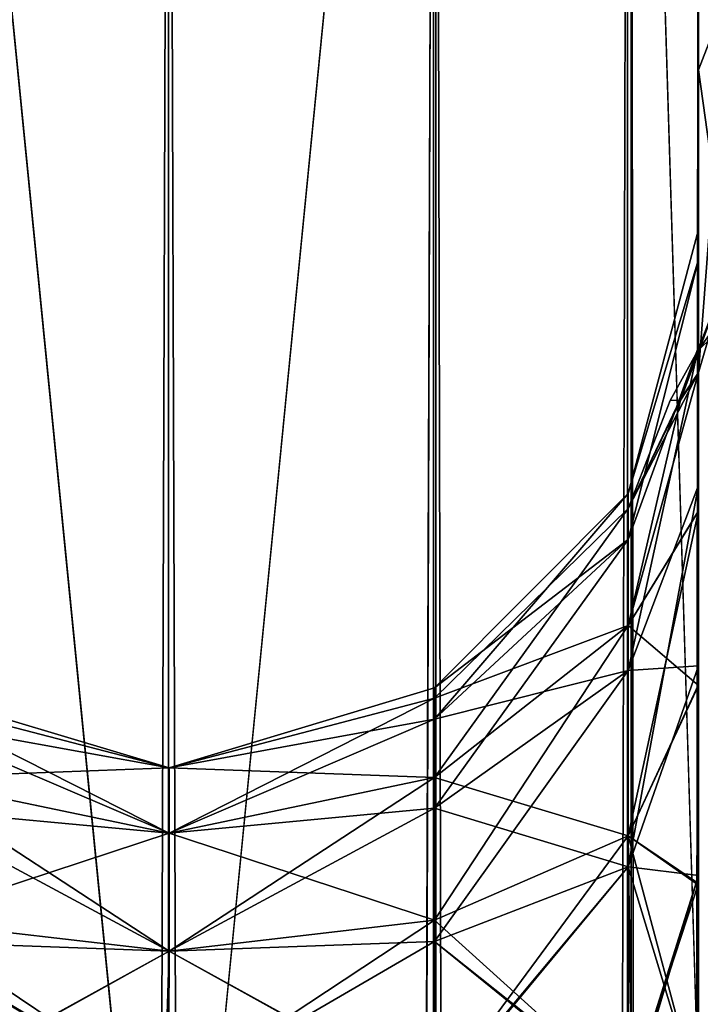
# Model space of a CAD drawing. Extents: x -23 to 470, y -2000 to 0.
# Tile 148 of 247: x 20 to 36, y -70 to -46. Entities that reach past the tile are written whole.
import ezdxf

# ---------------------------------------------------------------- set-up
doc = ezdxf.new("R2010")
doc.units = 0
doc.header["$LTSCALE"] = 65.185185
for name, color, linetype in [('613', 7, 'CONTINUOUS'), ('631', 7, 'CONTINUOUS'), ('632', 7, 'CONTINUOUS'), ('645', 7, 'CONTINUOUS'), ('646', 7, 'CONTINUOUS'), ('649', 7, 'CONTINUOUS'), ('650', 7, 'CONTINUOUS'), ('655', 7, 'CONTINUOUS'), ('656', 7, 'CONTINUOUS'), ('657', 7, 'CONTINUOUS'), ('658', 7, 'CONTINUOUS'), ('659', 7, 'CONTINUOUS'), ('672', 7, 'CONTINUOUS')]:
    doc.layers.add(name, color=color, linetype=linetype)

msp = doc.modelspace()

# ---------------------------------------------------------------- linework, layer by layer
at = {"layer": '613', "linetype": 'CONTINUOUS'}
for points in [[(35.55, -52.056, 35.673), (35.55, -54.118, 30.72), (35.55, -12.5, 95), (35.55, -52.056, 35.673)], [(35.55, -12.5, 95), (35.55, -54.118, 30.72), (35.55, -24.269, 28.753), (35.55, -12.5, 95)], [(35.55, -51.35, 41.001), (35.55, -52.056, 35.673), (35.55, -12.5, 95), (35.55, -51.35, 41.001)], [(35.55, -52.056, 46.329), (35.55, -51.35, 41.001), (35.55, -12.5, 95), (35.55, -52.056, 46.329)], [(35.55, -54.12, 51.282), (35.55, -52.056, 46.329), (35.55, -12.5, 95), (35.55, -54.12, 51.282)], [(35.55, -57.386, 55.522), (35.55, -54.12, 51.282), (35.55, -12.5, 95), (35.55, -57.386, 55.522)], [(35.55, -61.645, 58.772), (35.55, -57.386, 55.522), (35.55, -12.5, 95), (35.55, -61.645, 58.772)], [(35.55, -66.591, 60.816), (35.55, -61.645, 58.772), (35.55, -12.5, 95), (35.55, -66.591, 60.816)], [(35.55, -61.644, 64.228), (35.55, -66.591, 60.816), (35.55, -12.5, 95), (35.55, -61.644, 64.228)], [(35.55, -57.385, 67.479), (35.55, -61.644, 64.228), (35.55, -12.5, 95), (35.55, -57.385, 67.479)], [(35.55, -54.118, 71.72), (35.55, -57.385, 67.479), (35.55, -12.5, 95), (35.55, -54.118, 71.72)], [(35.55, -52.056, 76.673), (35.55, -54.118, 71.72), (35.55, -12.5, 95), (35.55, -52.056, 76.673)], [(35.55, -51.35, 82.001), (35.55, -52.056, 76.673), (35.55, -12.5, 95), (35.55, -51.35, 82.001)], [(35.55, -52.056, 87.329), (35.55, -51.35, 82.001), (35.55, -12.5, 95), (35.55, -52.056, 87.329)], [(35.55, -54.12, 92.282), (35.55, -52.056, 87.329), (35.55, -12.5, 95), (35.55, -54.12, 92.282)], [(35.55, -57.386, 96.522), (35.55, -54.12, 92.282), (35.55, -12.5, 95), (35.55, -57.386, 96.522)], [(35.55, -13.067, 97.86), (35.55, -57.386, 96.522), (35.55, -12.5, 95), (35.55, -13.067, 97.86)], [(35.55, -12.5, -95), (35.55, -12.5, -24.51), (35.55, -54.118, -92.28), (35.55, -12.5, -95)], [(35.55, -54.118, -92.28), (35.55, -12.5, -24.51), (35.55, -52.056, -87.327), (35.55, -54.118, -92.28)], [(35.55, -52.056, -87.327), (35.55, -12.5, -24.51), (35.55, -51.35, -81.999), (35.55, -52.056, -87.327)], [(35.55, -51.35, -81.999), (35.55, -12.5, -24.51), (35.55, -52.056, -76.671), (35.55, -51.35, -81.999)], [(35.55, -52.056, -76.671), (35.55, -12.5, -24.51), (35.55, -54.12, -71.718), (35.55, -52.056, -76.671)], [(35.55, -54.12, -71.718), (35.55, -12.5, -24.51), (35.55, -57.386, -67.478), (35.55, -54.12, -71.718)], [(35.55, -57.386, -67.478), (35.55, -12.5, -24.51), (35.55, -61.645, -64.228), (35.55, -57.386, -67.478)], [(35.55, -61.645, -64.228), (35.55, -12.5, -24.51), (35.55, -61.644, -58.772), (35.55, -61.645, -64.228)], [(35.55, -61.644, -58.772), (35.55, -12.5, -24.51), (35.55, -57.385, -55.521), (35.55, -61.644, -58.772)], [(35.55, -57.385, -55.521), (35.55, -12.5, -24.51), (35.55, -54.118, -51.28), (35.55, -57.385, -55.521)], [(35.55, -54.118, -51.28), (35.55, -12.5, -24.51), (35.55, -52.056, -46.327), (35.55, -54.118, -51.28)], [(35.55, -52.056, -46.327), (35.55, -12.5, -24.51), (35.55, -51.35, -40.999), (35.55, -52.056, -46.327)], [(35.55, -51.35, -40.999), (35.55, -12.5, -24.51), (35.55, -24.268, -28.753), (35.55, -51.35, -40.999)], [(35.55, -13.067, -97.86), (35.55, -12.5, -95), (35.55, -57.385, -96.521), (35.55, -13.067, -97.86)], [(35.55, -57.385, -96.521), (35.55, -12.5, -95), (35.55, -54.118, -92.28), (35.55, -57.385, -96.521)], [(35.55, -13.5, 98.734), (35.55, -57.386, 96.522), (35.55, -13.067, 97.86), (35.55, -13.5, 98.734)], [(35.55, -13.5, -98.734), (35.55, -13.067, -97.86), (35.55, -61.644, -99.772), (35.55, -13.5, -98.734)], [(35.55, -61.644, -99.772), (35.55, -13.067, -97.86), (35.55, -57.385, -96.521), (35.55, -61.644, -99.772)], [(35.55, -61.645, 99.772), (35.55, -57.386, 96.522), (35.55, -13.5, 98.734), (35.55, -61.645, 99.772)], [(35.55, -14.695, 100.301), (35.55, -61.645, 99.772), (35.55, -13.5, 98.734), (35.55, -14.695, 100.301)], [(35.55, -14.695, -100.301), (35.55, -13.5, -98.734), (35.55, -61.644, -99.772), (35.55, -14.695, -100.301)], [(35.55, -16.266, 101.5), (35.55, -61.645, 99.772), (35.55, -14.695, 100.301), (35.55, -16.266, 101.5)], [(35.55, -16.266, -101.5), (35.55, -14.695, -100.301), (35.55, -66.59, -101.816), (35.55, -16.266, -101.5)], [(35.55, -66.59, -101.816), (35.55, -14.695, -100.301), (35.55, -61.644, -99.772), (35.55, -66.59, -101.816)], [(35.55, -17.135, 101.931), (35.55, -61.645, 99.772), (35.55, -16.266, 101.5), (35.55, -17.135, 101.931)], [(35.55, -17.135, -101.931), (35.55, -16.266, -101.5), (35.55, -66.59, -101.816), (35.55, -17.135, -101.931)], [(35.55, -66.591, 101.816), (35.55, -61.645, 99.772), (35.55, -17.135, 101.931), (35.55, -66.591, 101.816)], [(35.55, -20, 102.5), (35.55, -66.591, 101.816), (35.55, -17.135, 101.931), (35.55, -20, 102.5)], [(35.55, -20, -102.5), (35.55, -17.135, -101.931), (35.55, -71.85, -102.5), (35.55, -20, -102.5)], [(35.55, -71.85, -102.5), (35.55, -17.135, -101.931), (35.55, -66.59, -101.816), (35.55, -71.85, -102.5)], [(35.55, -71.85, 102.5), (35.55, -66.591, 101.816), (35.55, -20, 102.5), (35.55, -71.85, 102.5)], [(35.55, -52.056, -35.671), (35.55, -51.35, -40.999), (35.55, -24.268, -28.753), (35.55, -52.056, -35.671)], [(35.55, -54.12, -30.718), (35.55, -52.056, -35.671), (35.55, -24.268, -28.753), (35.55, -54.12, -30.718)], [(35.55, -36.75, -27.648), (35.55, -54.12, -30.718), (35.55, -24.268, -28.753), (35.55, -36.75, -27.648)], [(35.55, -54.118, 30.72), (35.55, -57.385, 26.479), (35.55, -24.269, 28.753), (35.55, -54.118, 30.72)], [(35.55, -24.269, 28.753), (35.55, -57.385, 26.479), (35.55, -36.751, 27.648), (35.55, -24.269, 28.753)], [(35.55, -57.386, -26.478), (35.55, -54.12, -30.718), (35.55, -36.75, -27.648), (35.55, -57.386, -26.478)], [(35.55, -47.582, -21.378), (35.55, -57.386, -26.478), (35.55, -36.75, -27.648), (35.55, -47.582, -21.378)], [(35.55, -57.385, 26.479), (35.55, -61.644, 23.228), (35.55, -36.751, 27.648), (35.55, -57.385, 26.479)], [(35.55, -36.751, 27.648), (35.55, -61.644, 23.228), (35.55, -47.582, 21.378), (35.55, -36.751, 27.648)], [(35.55, -57.993, 15.108), (35.55, -54.723, 11.265), (35.55, -47.582, 21.378), (35.55, -57.993, 15.108)], [(35.55, -62.107, 18.037), (35.55, -57.993, 15.108), (35.55, -47.582, 21.378), (35.55, -62.107, 18.037)], [(35.55, -66.816, 19.872), (35.55, -62.107, 18.037), (35.55, -47.582, 21.378), (35.55, -66.816, 19.872)], [(35.55, -71.85, 20.5), (35.55, -66.816, 19.872), (35.55, -47.582, 21.378), (35.55, -71.85, 20.5)], [(35.55, -66.59, 21.184), (35.55, -71.85, 20.5), (35.55, -47.582, 21.378), (35.55, -66.59, 21.184)], [(35.55, -61.644, 23.228), (35.55, -66.59, 21.184), (35.55, -47.582, 21.378), (35.55, -61.644, 23.228)], [(35.55, -61.645, -23.228), (35.55, -57.386, -26.478), (35.55, -47.582, -21.378), (35.55, -61.645, -23.228)], [(35.55, -66.591, -21.184), (35.55, -61.645, -23.228), (35.55, -47.582, -21.378), (35.55, -66.591, -21.184)], [(35.55, -62.087, -18.026), (35.55, -66.591, -21.184), (35.55, -47.582, -21.378), (35.55, -62.087, -18.026)], [(35.55, -57.986, -15.101), (35.55, -62.087, -18.026), (35.55, -47.582, -21.378), (35.55, -57.986, -15.101)], [(35.55, -54.723, -11.265), (35.55, -57.986, -15.101), (35.55, -47.582, -21.378), (35.55, -54.723, -11.265)], [(35.55, -66.59, 62.184), (35.55, -66.591, 60.816), (35.55, -61.644, 64.228), (35.55, -66.59, 62.184)], [(35.55, -66.591, -62.184), (35.55, -61.645, -64.228), (35.55, -61.644, -58.772), (35.55, -66.591, -62.184)], [(35.55, -66.59, -60.816), (35.55, -66.591, -62.184), (35.55, -61.644, -58.772), (35.55, -66.59, -60.816)], [(35.55, -66.782, -19.864), (35.55, -66.591, -21.184), (35.55, -62.087, -18.026), (35.55, -66.782, -19.864)], [(35.55, -71.85, 61.5), (35.55, -66.591, 60.816), (35.55, -66.59, 62.184), (35.55, -71.85, 61.5)], [(35.55, -71.85, -61.5), (35.55, -66.591, -62.184), (35.55, -66.59, -60.816), (35.55, -71.85, -61.5)], [(35.55, -71.85, -20.5), (35.55, -66.591, -21.184), (35.55, -66.782, -19.864), (35.55, -71.85, -20.5)]]:
    msp.add_3dface(points, dxfattribs=at)
at = {"layer": '631', "linetype": 'CONTINUOUS'}
for points in [[(35.55, -47.582, -21.378), (35.55, -36.75, -27.648), (36.22, -45.828, -19.607), (35.55, -47.582, -21.378)], [(36.22, -52.419, -10.294), (35.55, -47.582, -21.378), (36.22, -45.828, -19.607), (36.22, -52.419, -10.294)], [(35.55, -54.723, -11.265), (35.55, -47.582, -21.378), (36.22, -52.419, -10.294), (35.55, -54.723, -11.265)]]:
    msp.add_3dface(points, dxfattribs=at)
at = {"layer": '632', "linetype": 'CONTINUOUS'}
for points in [[(35.55, -36.751, 27.648), (35.55, -47.582, 21.378), (36.22, -45.828, 19.607), (35.55, -36.751, 27.648)], [(35.55, -47.582, 21.378), (35.55, -54.723, 11.265), (36.22, -45.828, 19.607), (35.55, -47.582, 21.378)], [(36.22, -45.828, 19.607), (35.55, -54.723, 11.265), (36.22, -52.419, 10.294), (36.22, -45.828, 19.607)]]:
    msp.add_3dface(points, dxfattribs=at)
at = {"layer": '645', "linetype": 'CONTINUOUS'}
for points in [[(29.35, -20, 113.412), (23.05, -20, 115.1), (29.35, -1980, 113.412), (29.35, -20, 113.412)], [(29.35, -1980, 113.412), (23.05, -20, 115.1), (23.05, -83.45, 115.1), (29.35, -1980, 113.412)], [(33.962, -20, 108.8), (29.35, -20, 113.412), (33.962, -1980, 108.8), (33.962, -20, 108.8)], [(29.35, -20, 113.412), (29.35, -1980, 113.412), (33.962, -1980, 108.8), (29.35, -20, 113.412)], [(35.55, -71.85, 102.5), (35.55, -20, 102.5), (33.962, -20, 108.8), (35.55, -71.85, 102.5)], [(35.55, -1928.15, 102.5), (35.55, -71.85, 102.5), (33.962, -20, 108.8), (35.55, -1928.15, 102.5)], [(35.55, -1980, 102.5), (35.55, -1928.15, 102.5), (33.962, -20, 108.8), (35.55, -1980, 102.5)], [(35.55, -1980, 102.5), (33.962, -20, 108.8), (33.962, -1980, 108.8), (35.55, -1980, 102.5)]]:
    msp.add_3dface(points, dxfattribs=at)
at = {"layer": '646', "linetype": 'CONTINUOUS'}
for points in [[(23.05, -20, 115.1), (16.747, -20, 113.41), (23.05, -83.45, 115.1), (23.05, -20, 115.1)], [(23.05, -1980, 115.1), (16.747, -20, 113.41), (16.747, -1980, 113.41), (23.05, -1980, 115.1)], [(16.747, -20, 113.41), (23.05, -1980, 115.1), (23.05, -1916.55, 115.1), (16.747, -20, 113.41)], [(16.747, -20, 113.41), (23.05, -1916.55, 115.1), (23.05, -83.45, 115.1), (16.747, -20, 113.41)]]:
    msp.add_3dface(points, dxfattribs=at)
at = {"layer": '649', "linetype": 'CONTINUOUS'}
for points in [[(23.05, -20, -115), (29.3, -20, -113.325), (23.05, -83.45, -115), (23.05, -20, -115)], [(29.3, -20, -113.325), (29.3, -1980, -113.325), (23.05, -1980, -115), (29.3, -20, -113.325)], [(29.3, -20, -113.325), (23.05, -1980, -115), (23.05, -1916.55, -115), (29.3, -20, -113.325)], [(23.05, -83.45, -115), (29.3, -20, -113.325), (23.05, -1916.55, -115), (23.05, -83.45, -115)], [(29.3, -20, -113.325), (33.875, -20, -108.75), (29.3, -1980, -113.325), (29.3, -20, -113.325)], [(33.875, -20, -108.75), (33.875, -1980, -108.75), (29.3, -1980, -113.325), (33.875, -20, -108.75)], [(35.55, -20, -102.5), (35.55, -71.85, -102.5), (33.875, -1980, -108.75), (35.55, -20, -102.5)], [(33.875, -20, -108.75), (35.55, -20, -102.5), (33.875, -1980, -108.75), (33.875, -20, -108.75)]]:
    msp.add_3dface(points, dxfattribs=at)
at = {"layer": '650', "linetype": 'CONTINUOUS'}
for points in [[(16.797, -20, -113.323), (23.05, -20, -115), (16.797, -1980, -113.323), (16.797, -20, -113.323)], [(16.797, -1980, -113.323), (23.05, -20, -115), (23.05, -83.45, -115), (16.797, -1980, -113.323)]]:
    msp.add_3dface(points, dxfattribs=at)
at = {"layer": '655', "linetype": 'CONTINUOUS'}
for points in [[(35.55, -52.056, 76.673), (35.55, -51.35, 82.001), (33.888, -57.577, 82), (35.55, -52.056, 76.673)], [(35.55, -51.35, 82.001), (35.55, -52.056, 87.329), (33.888, -57.577, 82), (35.55, -51.35, 82.001)], [(35.55, -54.118, 71.72), (35.55, -52.056, 76.673), (33.888, -58.664, 76.538), (35.55, -54.118, 71.72)], [(33.888, -58.664, 76.538), (35.55, -52.056, 76.673), (33.888, -57.577, 82), (33.888, -58.664, 76.538)], [(35.55, -52.056, 87.329), (35.55, -54.12, 92.282), (33.888, -58.664, 87.462), (35.55, -52.056, 87.329)], [(33.888, -57.577, 82), (35.55, -52.056, 87.329), (33.888, -58.664, 87.462), (33.888, -57.577, 82)], [(35.55, -57.385, 67.479), (35.55, -54.118, 71.72), (33.888, -61.758, 71.908), (35.55, -57.385, 67.479)], [(33.888, -61.758, 71.908), (35.55, -54.118, 71.72), (33.888, -58.664, 76.538), (33.888, -61.758, 71.908)], [(35.55, -54.12, 92.282), (35.55, -57.386, 96.522), (33.888, -61.758, 92.092), (35.55, -54.12, 92.282)], [(33.888, -58.664, 87.462), (35.55, -54.12, 92.282), (33.888, -61.758, 92.092), (33.888, -58.664, 87.462)], [(33.888, -58.664, 76.538), (33.888, -57.577, 82), (29.317, -62.903, 78.294), (33.888, -58.664, 76.538)], [(33.888, -57.577, 82), (33.888, -58.664, 87.462), (29.317, -62.165, 82), (33.888, -57.577, 82)], [(29.317, -62.903, 78.294), (33.888, -57.577, 82), (29.317, -62.165, 82), (29.317, -62.903, 78.294)], [(35.55, -61.644, 64.228), (35.55, -57.385, 67.479), (33.888, -66.388, 68.814), (35.55, -61.644, 64.228)], [(33.888, -66.388, 68.814), (35.55, -57.385, 67.479), (33.888, -61.758, 71.908), (33.888, -66.388, 68.814)], [(35.55, -57.386, 96.522), (35.55, -61.645, 99.772), (33.888, -61.758, 92.092), (35.55, -57.386, 96.522)], [(33.888, -61.758, 71.908), (33.888, -58.664, 76.538), (29.317, -65.002, 75.152), (33.888, -61.758, 71.908)], [(29.317, -65.002, 75.152), (33.888, -58.664, 76.538), (29.317, -62.903, 78.294), (29.317, -65.002, 75.152)], [(33.888, -58.664, 87.462), (33.888, -61.758, 92.092), (29.317, -62.903, 85.706), (33.888, -58.664, 87.462)], [(29.317, -62.165, 82), (33.888, -58.664, 87.462), (29.317, -62.903, 85.706), (29.317, -62.165, 82)], [(33.888, -66.388, 68.814), (33.888, -61.758, 71.908), (29.317, -68.144, 73.053), (33.888, -66.388, 68.814)], [(29.317, -68.144, 73.053), (33.888, -61.758, 71.908), (29.317, -65.002, 75.152), (29.317, -68.144, 73.053)], [(33.888, -61.758, 92.092), (33.888, -66.388, 95.186), (29.317, -65.002, 88.848), (33.888, -61.758, 92.092)], [(29.317, -62.903, 85.706), (33.888, -61.758, 92.092), (29.317, -65.002, 88.848), (29.317, -62.903, 85.706)], [(35.55, -66.59, 62.184), (35.55, -61.644, 64.228), (33.888, -66.388, 68.814), (35.55, -66.59, 62.184)], [(35.55, -61.645, 99.772), (35.55, -66.591, 101.816), (33.888, -66.388, 95.186), (35.55, -61.645, 99.772)], [(33.888, -61.758, 92.092), (35.55, -61.645, 99.772), (33.888, -66.388, 95.186), (33.888, -61.758, 92.092)], [(23.063, -64.051, 80.22), (23.063, -64.051, 83.78), (16.806, -62.179, 82), (23.063, -64.051, 80.22)], [(16.806, -62.915, 78.299), (23.063, -64.051, 80.22), (16.806, -62.179, 82), (16.806, -62.915, 78.299)], [(16.806, -62.179, 82), (23.063, -64.051, 83.78), (16.806, -62.915, 85.701), (16.806, -62.179, 82)], [(29.317, -62.903, 78.294), (29.317, -62.165, 82), (23.063, -64.051, 80.22), (29.317, -62.903, 78.294)], [(29.317, -62.165, 82), (29.317, -62.903, 85.706), (23.063, -64.051, 83.78), (29.317, -62.165, 82)], [(23.063, -64.051, 80.22), (29.317, -62.165, 82), (23.063, -64.051, 83.78), (23.063, -64.051, 80.22)], [(23.063, -65.595, 77.012), (23.063, -64.051, 80.22), (16.806, -62.915, 78.299), (23.063, -65.595, 77.012)], [(16.806, -65.011, 75.161), (23.063, -65.595, 77.012), (16.806, -62.915, 78.299), (16.806, -65.011, 75.161)], [(23.063, -64.051, 83.78), (23.063, -65.595, 86.988), (16.806, -62.915, 85.701), (23.063, -64.051, 83.78)], [(16.806, -62.915, 85.701), (23.063, -65.595, 86.988), (16.806, -65.011, 88.839), (16.806, -62.915, 85.701)], [(29.317, -65.002, 75.152), (29.317, -62.903, 78.294), (23.063, -65.595, 77.012), (29.317, -65.002, 75.152)], [(23.063, -65.595, 77.012), (29.317, -62.903, 78.294), (23.063, -64.051, 80.22), (23.063, -65.595, 77.012)], [(29.317, -62.903, 85.706), (29.317, -65.002, 88.848), (23.063, -65.595, 86.988), (29.317, -62.903, 85.706)], [(23.063, -64.051, 83.78), (29.317, -62.903, 85.706), (23.063, -65.595, 86.988), (23.063, -64.051, 83.78)], [(23.063, -68.379, 74.792), (23.063, -65.595, 77.012), (16.806, -65.011, 75.161), (23.063, -68.379, 74.792)], [(16.806, -68.149, 73.065), (23.063, -68.379, 74.792), (16.806, -65.011, 75.161), (16.806, -68.149, 73.065)], [(23.063, -65.595, 86.988), (23.063, -68.379, 89.208), (16.806, -65.011, 88.839), (23.063, -65.595, 86.988)], [(16.806, -65.011, 88.839), (23.063, -68.379, 89.208), (16.806, -68.149, 90.935), (16.806, -65.011, 88.839)], [(29.317, -68.144, 73.053), (29.317, -65.002, 75.152), (23.063, -68.379, 74.792), (29.317, -68.144, 73.053)], [(23.063, -68.379, 74.792), (29.317, -65.002, 75.152), (23.063, -65.595, 77.012), (23.063, -68.379, 74.792)], [(29.317, -65.002, 88.848), (29.317, -68.144, 90.947), (23.063, -68.379, 89.208), (29.317, -65.002, 88.848)], [(23.063, -65.595, 86.988), (29.317, -65.002, 88.848), (23.063, -68.379, 89.208), (23.063, -65.595, 86.988)], [(29.317, -65.002, 88.848), (33.888, -66.388, 95.186), (29.317, -68.144, 90.947), (29.317, -65.002, 88.848)], [(29.32, -71.85, 72.314), (33.888, -66.388, 68.814), (29.317, -68.144, 73.053), (29.32, -71.85, 72.314)], [(33.888, -66.388, 95.186), (33.975, -71.85, 96.223), (29.317, -68.144, 90.947), (33.888, -66.388, 95.186)], [(33.888, -71.85, 67.727), (33.888, -66.388, 68.814), (29.32, -71.85, 72.314), (33.888, -71.85, 67.727)], [(33.888, -71.85, 67.727), (35.55, -66.59, 62.184), (33.888, -66.388, 68.814), (33.888, -71.85, 67.727)], [(35.55, -66.591, 101.816), (35.55, -71.85, 102.5), (33.888, -66.388, 95.186), (35.55, -66.591, 101.816)], [(33.888, -66.388, 95.186), (35.55, -71.85, 102.5), (33.975, -71.85, 96.223), (33.888, -66.388, 95.186)], [(35.55, -71.85, 61.5), (35.55, -66.59, 62.184), (33.888, -71.85, 67.727), (35.55, -71.85, 61.5)], [(16.756, -71.85, 91.585), (16.806, -68.149, 90.935), (22.949, -71.85, 89.9), (16.756, -71.85, 91.585)], [(16.806, -71.85, 72.329), (23.063, -68.379, 74.792), (16.806, -68.149, 73.065), (16.806, -71.85, 72.329)], [(23.063, -68.379, 89.208), (22.949, -71.85, 89.9), (16.806, -68.149, 90.935), (23.063, -68.379, 89.208)], [(29.32, -71.85, 72.314), (29.317, -68.144, 73.053), (22.95, -71.85, 74), (29.32, -71.85, 72.314)], [(22.95, -71.85, 74), (29.317, -68.144, 73.053), (23.063, -68.379, 74.792), (22.95, -71.85, 74)], [(29.317, -68.144, 90.947), (29.37, -71.85, 91.6), (23.063, -68.379, 89.208), (29.317, -68.144, 90.947)], [(29.317, -68.144, 90.947), (33.975, -71.85, 96.223), (29.37, -71.85, 91.6), (29.317, -68.144, 90.947)], [(22.95, -71.85, 74), (23.063, -68.379, 74.792), (16.806, -71.85, 72.329), (22.95, -71.85, 74)], [(23.063, -68.379, 89.208), (29.37, -71.85, 91.6), (22.949, -71.85, 89.9), (23.063, -68.379, 89.208)]]:
    msp.add_3dface(points, dxfattribs=at)
at = {"layer": '656', "linetype": 'CONTINUOUS'}
for points in [[(35.55, -52.056, 35.673), (35.55, -51.35, 41.001), (33.888, -57.577, 41), (35.55, -52.056, 35.673)], [(35.55, -51.35, 41.001), (35.55, -52.056, 46.329), (33.888, -57.577, 41), (35.55, -51.35, 41.001)], [(35.55, -54.118, 30.72), (35.55, -52.056, 35.673), (33.888, -58.664, 35.538), (35.55, -54.118, 30.72)], [(33.888, -58.664, 35.538), (35.55, -52.056, 35.673), (33.888, -57.577, 41), (33.888, -58.664, 35.538)], [(35.55, -52.056, 46.329), (35.55, -54.12, 51.282), (33.888, -58.664, 46.462), (35.55, -52.056, 46.329)], [(33.888, -57.577, 41), (35.55, -52.056, 46.329), (33.888, -58.664, 46.462), (33.888, -57.577, 41)], [(35.55, -57.385, 26.479), (35.55, -54.118, 30.72), (33.888, -61.758, 30.908), (35.55, -57.385, 26.479)], [(33.888, -61.758, 30.908), (35.55, -54.118, 30.72), (33.888, -58.664, 35.538), (33.888, -61.758, 30.908)], [(35.55, -54.12, 51.282), (35.55, -57.386, 55.522), (33.888, -61.758, 51.092), (35.55, -54.12, 51.282)], [(33.888, -58.664, 46.462), (35.55, -54.12, 51.282), (33.888, -61.758, 51.092), (33.888, -58.664, 46.462)], [(33.888, -58.664, 35.538), (33.888, -57.577, 41), (29.317, -62.903, 37.294), (33.888, -58.664, 35.538)], [(33.888, -57.577, 41), (33.888, -58.664, 46.462), (29.317, -62.165, 41), (33.888, -57.577, 41)], [(29.317, -62.903, 37.294), (33.888, -57.577, 41), (29.317, -62.165, 41), (29.317, -62.903, 37.294)], [(35.55, -61.644, 23.228), (35.55, -57.385, 26.479), (33.888, -66.388, 27.814), (35.55, -61.644, 23.228)], [(33.888, -66.388, 27.814), (35.55, -57.385, 26.479), (33.888, -61.758, 30.908), (33.888, -66.388, 27.814)], [(35.55, -57.386, 55.522), (35.55, -61.645, 58.772), (33.888, -61.758, 51.092), (35.55, -57.386, 55.522)], [(33.888, -61.758, 30.908), (33.888, -58.664, 35.538), (29.317, -65.002, 34.152), (33.888, -61.758, 30.908)], [(29.317, -65.002, 34.152), (33.888, -58.664, 35.538), (29.317, -62.903, 37.294), (29.317, -65.002, 34.152)], [(33.888, -58.664, 46.462), (33.888, -61.758, 51.092), (29.317, -62.903, 44.706), (33.888, -58.664, 46.462)], [(29.317, -62.165, 41), (33.888, -58.664, 46.462), (29.317, -62.903, 44.706), (29.317, -62.165, 41)], [(33.888, -66.388, 27.814), (33.888, -61.758, 30.908), (29.317, -68.144, 32.053), (33.888, -66.388, 27.814)], [(29.317, -68.144, 32.053), (33.888, -61.758, 30.908), (29.317, -65.002, 34.152), (29.317, -68.144, 32.053)], [(33.888, -61.758, 51.092), (33.888, -66.388, 54.186), (29.317, -65.002, 47.848), (33.888, -61.758, 51.092)], [(29.317, -62.903, 44.706), (33.888, -61.758, 51.092), (29.317, -65.002, 47.848), (29.317, -62.903, 44.706)], [(35.55, -66.59, 21.184), (35.55, -61.644, 23.228), (33.888, -66.388, 27.814), (35.55, -66.59, 21.184)], [(35.55, -61.645, 58.772), (35.55, -66.591, 60.816), (33.888, -66.388, 54.186), (35.55, -61.645, 58.772)], [(33.888, -61.758, 51.092), (35.55, -61.645, 58.772), (33.888, -66.388, 54.186), (33.888, -61.758, 51.092)], [(23.063, -64.051, 39.22), (23.063, -64.051, 42.78), (16.806, -62.179, 41), (23.063, -64.051, 39.22)], [(16.806, -62.915, 37.299), (23.063, -64.051, 39.22), (16.806, -62.179, 41), (16.806, -62.915, 37.299)], [(16.806, -62.179, 41), (23.063, -64.051, 42.78), (16.806, -62.915, 44.701), (16.806, -62.179, 41)], [(29.317, -62.903, 37.294), (29.317, -62.165, 41), (23.063, -64.051, 39.22), (29.317, -62.903, 37.294)], [(29.317, -62.165, 41), (29.317, -62.903, 44.706), (23.063, -64.051, 42.78), (29.317, -62.165, 41)], [(23.063, -64.051, 39.22), (29.317, -62.165, 41), (23.063, -64.051, 42.78), (23.063, -64.051, 39.22)], [(23.063, -65.595, 36.012), (23.063, -64.051, 39.22), (16.806, -62.915, 37.299), (23.063, -65.595, 36.012)], [(16.806, -65.011, 34.161), (23.063, -65.595, 36.012), (16.806, -62.915, 37.299), (16.806, -65.011, 34.161)], [(23.063, -64.051, 42.78), (23.063, -65.595, 45.988), (16.806, -62.915, 44.701), (23.063, -64.051, 42.78)], [(16.806, -62.915, 44.701), (23.063, -65.595, 45.988), (16.806, -65.011, 47.839), (16.806, -62.915, 44.701)], [(29.317, -65.002, 34.152), (29.317, -62.903, 37.294), (23.063, -65.595, 36.012), (29.317, -65.002, 34.152)], [(23.063, -65.595, 36.012), (29.317, -62.903, 37.294), (23.063, -64.051, 39.22), (23.063, -65.595, 36.012)], [(29.317, -62.903, 44.706), (29.317, -65.002, 47.848), (23.063, -65.595, 45.988), (29.317, -62.903, 44.706)], [(23.063, -64.051, 42.78), (29.317, -62.903, 44.706), (23.063, -65.595, 45.988), (23.063, -64.051, 42.78)], [(23.063, -68.379, 33.792), (23.063, -65.595, 36.012), (16.806, -65.011, 34.161), (23.063, -68.379, 33.792)], [(16.806, -68.149, 32.065), (23.063, -68.379, 33.792), (16.806, -65.011, 34.161), (16.806, -68.149, 32.065)], [(23.063, -65.595, 45.988), (23.063, -68.379, 48.208), (16.806, -65.011, 47.839), (23.063, -65.595, 45.988)], [(16.806, -65.011, 47.839), (23.063, -68.379, 48.208), (16.806, -68.149, 49.935), (16.806, -65.011, 47.839)], [(29.317, -68.144, 32.053), (29.317, -65.002, 34.152), (23.063, -68.379, 33.792), (29.317, -68.144, 32.053)], [(23.063, -68.379, 33.792), (29.317, -65.002, 34.152), (23.063, -65.595, 36.012), (23.063, -68.379, 33.792)], [(29.317, -65.002, 47.848), (29.317, -68.144, 49.947), (23.063, -68.379, 48.208), (29.317, -65.002, 47.848)], [(23.063, -65.595, 45.988), (29.317, -65.002, 47.848), (23.063, -68.379, 48.208), (23.063, -65.595, 45.988)], [(29.317, -65.002, 47.848), (33.888, -66.388, 54.186), (29.317, -68.144, 49.947), (29.317, -65.002, 47.848)], [(29.37, -71.85, 31.4), (33.888, -66.388, 27.814), (29.317, -68.144, 32.053), (29.37, -71.85, 31.4)], [(33.888, -66.388, 54.186), (33.888, -71.85, 55.273), (29.317, -68.144, 49.947), (33.888, -66.388, 54.186)], [(33.975, -71.85, 26.777), (33.888, -66.388, 27.814), (29.37, -71.85, 31.4), (33.975, -71.85, 26.777)], [(33.975, -71.85, 26.777), (35.55, -66.59, 21.184), (33.888, -66.388, 27.814), (33.975, -71.85, 26.777)], [(35.55, -66.591, 60.816), (35.55, -71.85, 61.5), (33.888, -66.388, 54.186), (35.55, -66.591, 60.816)], [(33.888, -66.388, 54.186), (35.55, -71.85, 61.5), (33.888, -71.85, 55.273), (33.888, -66.388, 54.186)], [(35.55, -71.85, 20.5), (35.55, -66.59, 21.184), (33.975, -71.85, 26.777), (35.55, -71.85, 20.5)], [(16.756, -71.85, 31.415), (23.063, -68.379, 33.792), (16.806, -68.149, 32.065), (16.756, -71.85, 31.415)], [(23.063, -68.379, 48.208), (22.95, -71.85, 49), (16.806, -68.149, 49.935), (23.063, -68.379, 48.208)], [(16.806, -71.85, 50.671), (16.806, -68.149, 49.935), (22.95, -71.85, 49), (16.806, -71.85, 50.671)], [(29.37, -71.85, 31.4), (29.317, -68.144, 32.053), (22.949, -71.85, 33.1), (29.37, -71.85, 31.4)], [(22.949, -71.85, 33.1), (29.317, -68.144, 32.053), (23.063, -68.379, 33.792), (22.949, -71.85, 33.1)], [(29.317, -68.144, 49.947), (29.32, -71.85, 50.686), (23.063, -68.379, 48.208), (29.317, -68.144, 49.947)], [(29.317, -68.144, 49.947), (33.888, -71.85, 55.273), (29.32, -71.85, 50.686), (29.317, -68.144, 49.947)], [(22.949, -71.85, 33.1), (23.063, -68.379, 33.792), (16.756, -71.85, 31.415), (22.949, -71.85, 33.1)], [(23.063, -68.379, 48.208), (29.32, -71.85, 50.686), (22.95, -71.85, 49), (23.063, -68.379, 48.208)]]:
    msp.add_3dface(points, dxfattribs=at)
at = {"layer": '657', "linetype": 'CONTINUOUS'}
for points in [[(35.55, -54.723, 11.265), (35.55, -57.993, 15.108), (33.888, -60.691, 8.899), (35.55, -54.723, 11.265)], [(35.107, -55.376, 4.945), (35.55, -54.723, 11.265), (33.888, -57.935, 3.176), (35.107, -55.376, 4.945)], [(33.888, -57.935, 3.176), (35.55, -54.723, 11.265), (33.888, -60.691, 8.899), (33.888, -57.935, 3.176)], [(35.55, -57.986, -15.101), (35.55, -54.723, -11.265), (33.888, -60.691, -8.899), (35.55, -57.986, -15.101)], [(35.55, -54.723, -11.265), (35.118, -55.374, -5.082), (33.888, -60.691, -8.899), (35.55, -54.723, -11.265)], [(35.118, -55.374, -5.082), (34.881, -55.386, -0.09), (33.888, -57.935, -3.176), (35.118, -55.374, -5.082)], [(33.888, -60.691, -8.899), (35.118, -55.374, -5.082), (33.888, -57.935, -3.176), (33.888, -60.691, -8.899)], [(34.881, -55.386, -0.09), (35.107, -55.376, 4.945), (33.888, -57.935, 3.176), (34.881, -55.386, -0.09)], [(33.888, -57.935, -3.176), (34.881, -55.386, -0.09), (33.888, -57.935, 3.176), (33.888, -57.935, -3.176)], [(33.888, -60.691, -8.899), (33.888, -57.935, -3.176), (29.317, -64.278, -6.038), (33.888, -60.691, -8.899)], [(33.888, -57.935, -3.176), (33.888, -57.935, 3.176), (29.317, -62.408, -2.155), (33.888, -57.935, -3.176)], [(29.317, -64.278, -6.038), (33.888, -57.935, -3.176), (29.317, -62.408, -2.155), (29.317, -64.278, -6.038)], [(33.888, -57.935, 3.176), (33.888, -60.691, 8.899), (29.317, -62.408, 2.155), (33.888, -57.935, 3.176)], [(29.317, -62.408, -2.155), (33.888, -57.935, 3.176), (29.317, -62.408, 2.155), (29.317, -62.408, -2.155)], [(35.55, -62.087, -18.026), (35.55, -57.986, -15.101), (33.888, -65.657, -12.859), (35.55, -62.087, -18.026)], [(33.888, -65.657, -12.859), (35.55, -57.986, -15.101), (33.888, -60.691, -8.899), (33.888, -65.657, -12.859)], [(35.55, -57.993, 15.108), (35.55, -62.107, 18.037), (33.888, -60.691, 8.899), (35.55, -57.993, 15.108)], [(33.888, -65.657, -12.859), (33.888, -60.691, -8.899), (29.317, -67.648, -8.725), (33.888, -65.657, -12.859)], [(29.317, -67.648, -8.725), (33.888, -60.691, -8.899), (29.317, -64.278, -6.038), (29.317, -67.648, -8.725)], [(33.888, -60.691, 8.899), (33.888, -65.657, 12.859), (29.317, -64.278, 6.038), (33.888, -60.691, 8.899)], [(29.317, -62.408, 2.155), (33.888, -60.691, 8.899), (29.317, -64.278, 6.038), (29.317, -62.408, 2.155)], [(33.888, -60.691, 8.899), (35.55, -62.107, 18.037), (33.888, -65.657, 12.859), (33.888, -60.691, 8.899)], [(35.55, -66.782, -19.864), (35.55, -62.087, -18.026), (33.888, -65.657, -12.859), (35.55, -66.782, -19.864)], [(35.55, -62.107, 18.037), (35.55, -66.816, 19.872), (33.888, -65.657, 12.859), (35.55, -62.107, 18.037)], [(23.063, -64.051, -1.78), (23.063, -64.051, 1.78), (16.806, -62.421, -2.152), (23.063, -64.051, -1.78)], [(16.806, -64.289, -6.03), (23.063, -64.051, -1.78), (16.806, -62.421, -2.152), (16.806, -64.289, -6.03)], [(23.063, -64.051, 1.78), (23.063, -65.595, 4.988), (16.806, -62.421, 2.152), (23.063, -64.051, 1.78)], [(16.806, -62.421, -2.152), (23.063, -64.051, 1.78), (16.806, -62.421, 2.152), (16.806, -62.421, -2.152)], [(16.806, -62.421, 2.152), (23.063, -65.595, 4.988), (16.806, -64.289, 6.03), (16.806, -62.421, 2.152)], [(29.317, -64.278, -6.038), (29.317, -62.408, -2.155), (23.063, -65.595, -4.988), (29.317, -64.278, -6.038)], [(29.317, -62.408, -2.155), (29.317, -62.408, 2.155), (23.063, -64.051, -1.78), (29.317, -62.408, -2.155)], [(23.063, -65.595, -4.988), (29.317, -62.408, -2.155), (23.063, -64.051, -1.78), (23.063, -65.595, -4.988)], [(29.317, -62.408, 2.155), (29.317, -64.278, 6.038), (23.063, -64.051, 1.78), (29.317, -62.408, 2.155)], [(23.063, -64.051, -1.78), (29.317, -62.408, 2.155), (23.063, -64.051, 1.78), (23.063, -64.051, -1.78)], [(23.063, -65.595, -4.988), (23.063, -64.051, -1.78), (16.806, -64.289, -6.03), (23.063, -65.595, -4.988)], [(23.063, -64.051, 1.78), (29.317, -64.278, 6.038), (23.063, -65.595, 4.988), (23.063, -64.051, 1.78)], [(16.806, -67.654, -8.714), (23.063, -65.595, -4.988), (16.806, -64.289, -6.03), (16.806, -67.654, -8.714)], [(23.063, -65.595, 4.988), (23.063, -68.379, 7.208), (16.806, -64.289, 6.03), (23.063, -65.595, 4.988)], [(16.806, -64.289, 6.03), (23.063, -68.379, 7.208), (16.806, -67.654, 8.714), (16.806, -64.289, 6.03)], [(29.317, -67.648, -8.725), (29.317, -64.278, -6.038), (23.063, -68.379, -7.208), (29.317, -67.648, -8.725)], [(23.063, -68.379, -7.208), (29.317, -64.278, -6.038), (23.063, -65.595, -4.988), (23.063, -68.379, -7.208)], [(29.317, -64.278, 6.038), (29.317, -67.648, 8.725), (23.063, -65.595, 4.988), (29.317, -64.278, 6.038)], [(29.317, -64.278, 6.038), (33.888, -65.657, 12.859), (29.317, -67.648, 8.725), (29.317, -64.278, 6.038)], [(23.063, -68.379, -7.208), (23.063, -65.595, -4.988), (16.806, -67.654, -8.714), (23.063, -68.379, -7.208)], [(23.063, -65.595, 4.988), (29.317, -67.648, 8.725), (23.063, -68.379, 7.208), (23.063, -65.595, 4.988)], [(29.32, -71.85, -9.686), (33.888, -65.657, -12.859), (29.317, -67.648, -8.725), (29.32, -71.85, -9.686)], [(33.888, -65.657, 12.859), (33.975, -71.85, 14.223), (29.317, -67.648, 8.725), (33.888, -65.657, 12.859)], [(33.888, -71.85, -14.273), (33.888, -65.657, -12.859), (29.32, -71.85, -9.686), (33.888, -71.85, -14.273)], [(35.55, -66.816, 19.872), (35.55, -71.85, 20.5), (33.888, -65.657, 12.859), (35.55, -66.816, 19.872)], [(33.888, -65.657, 12.859), (35.55, -71.85, 20.5), (33.975, -71.85, 14.223), (33.888, -65.657, 12.859)], [(33.888, -71.85, -14.273), (35.55, -66.782, -19.864), (33.888, -65.657, -12.859), (33.888, -71.85, -14.273)], [(35.55, -71.85, -20.5), (35.55, -66.782, -19.864), (33.888, -71.85, -14.273), (35.55, -71.85, -20.5)], [(16.752, -71.85, 9.587), (16.806, -67.654, 8.714), (23.05, -71.85, 7.9), (16.752, -71.85, 9.587)], [(16.806, -71.85, -9.671), (23.063, -68.379, -7.208), (16.806, -67.654, -8.714), (16.806, -71.85, -9.671)], [(23.063, -68.379, 7.208), (23.05, -71.85, 7.9), (16.806, -67.654, 8.714), (23.063, -68.379, 7.208)], [(29.32, -71.85, -9.686), (29.317, -67.648, -8.725), (22.95, -71.85, -8), (29.32, -71.85, -9.686)], [(22.95, -71.85, -8), (29.317, -67.648, -8.725), (23.063, -68.379, -7.208), (22.95, -71.85, -8)], [(29.317, -67.648, 8.725), (29.367, -71.85, 9.598), (23.063, -68.379, 7.208), (29.317, -67.648, 8.725)], [(29.317, -67.648, 8.725), (33.975, -71.85, 14.223), (29.367, -71.85, 9.598), (29.317, -67.648, 8.725)], [(22.95, -71.85, -8), (23.063, -68.379, -7.208), (16.806, -71.85, -9.671), (22.95, -71.85, -8)], [(23.063, -68.379, 7.208), (29.367, -71.85, 9.598), (23.05, -71.85, 7.9), (23.063, -68.379, 7.208)]]:
    msp.add_3dface(points, dxfattribs=at)
at = {"layer": '658', "linetype": 'CONTINUOUS'}
for points in [[(35.55, -52.056, -46.327), (35.55, -51.35, -40.999), (33.888, -57.577, -41), (35.55, -52.056, -46.327)], [(35.55, -51.35, -40.999), (35.55, -52.056, -35.671), (33.888, -57.577, -41), (35.55, -51.35, -40.999)], [(35.55, -54.118, -51.28), (35.55, -52.056, -46.327), (33.888, -58.664, -46.462), (35.55, -54.118, -51.28)], [(33.888, -58.664, -46.462), (35.55, -52.056, -46.327), (33.888, -57.577, -41), (33.888, -58.664, -46.462)], [(35.55, -52.056, -35.671), (35.55, -54.12, -30.718), (33.888, -58.664, -35.538), (35.55, -52.056, -35.671)], [(33.888, -57.577, -41), (35.55, -52.056, -35.671), (33.888, -58.664, -35.538), (33.888, -57.577, -41)], [(35.55, -57.385, -55.521), (35.55, -54.118, -51.28), (33.888, -61.758, -51.092), (35.55, -57.385, -55.521)], [(33.888, -61.758, -51.092), (35.55, -54.118, -51.28), (33.888, -58.664, -46.462), (33.888, -61.758, -51.092)], [(35.55, -54.12, -30.718), (35.55, -57.386, -26.478), (33.888, -61.758, -30.908), (35.55, -54.12, -30.718)], [(33.888, -58.664, -35.538), (35.55, -54.12, -30.718), (33.888, -61.758, -30.908), (33.888, -58.664, -35.538)], [(33.888, -58.664, -46.462), (33.888, -57.577, -41), (29.317, -62.903, -44.706), (33.888, -58.664, -46.462)], [(33.888, -57.577, -41), (33.888, -58.664, -35.538), (29.317, -62.165, -41), (33.888, -57.577, -41)], [(29.317, -62.903, -44.706), (33.888, -57.577, -41), (29.317, -62.165, -41), (29.317, -62.903, -44.706)], [(35.55, -61.644, -58.772), (35.55, -57.385, -55.521), (33.888, -66.388, -54.186), (35.55, -61.644, -58.772)], [(33.888, -66.388, -54.186), (35.55, -57.385, -55.521), (33.888, -61.758, -51.092), (33.888, -66.388, -54.186)], [(35.55, -57.386, -26.478), (35.55, -61.645, -23.228), (33.888, -61.758, -30.908), (35.55, -57.386, -26.478)], [(33.888, -61.758, -51.092), (33.888, -58.664, -46.462), (29.317, -65.002, -47.848), (33.888, -61.758, -51.092)], [(29.317, -65.002, -47.848), (33.888, -58.664, -46.462), (29.317, -62.903, -44.706), (29.317, -65.002, -47.848)], [(33.888, -58.664, -35.538), (33.888, -61.758, -30.908), (29.317, -62.903, -37.294), (33.888, -58.664, -35.538)], [(29.317, -62.165, -41), (33.888, -58.664, -35.538), (29.317, -62.903, -37.294), (29.317, -62.165, -41)], [(33.888, -66.388, -54.186), (33.888, -61.758, -51.092), (29.317, -68.144, -49.947), (33.888, -66.388, -54.186)], [(29.317, -68.144, -49.947), (33.888, -61.758, -51.092), (29.317, -65.002, -47.848), (29.317, -68.144, -49.947)], [(33.888, -61.758, -30.908), (33.888, -66.388, -27.814), (29.317, -65.002, -34.152), (33.888, -61.758, -30.908)], [(29.317, -62.903, -37.294), (33.888, -61.758, -30.908), (29.317, -65.002, -34.152), (29.317, -62.903, -37.294)], [(35.55, -66.59, -60.816), (35.55, -61.644, -58.772), (33.888, -66.388, -54.186), (35.55, -66.59, -60.816)], [(35.55, -61.645, -23.228), (35.55, -66.591, -21.184), (33.888, -66.388, -27.814), (35.55, -61.645, -23.228)], [(33.888, -61.758, -30.908), (35.55, -61.645, -23.228), (33.888, -66.388, -27.814), (33.888, -61.758, -30.908)], [(23.063, -64.051, -42.78), (23.063, -64.051, -39.22), (16.806, -62.179, -41), (23.063, -64.051, -42.78)], [(16.806, -62.915, -44.701), (23.063, -64.051, -42.78), (16.806, -62.179, -41), (16.806, -62.915, -44.701)], [(16.806, -62.179, -41), (23.063, -64.051, -39.22), (16.806, -62.915, -37.299), (16.806, -62.179, -41)], [(29.317, -62.903, -44.706), (29.317, -62.165, -41), (23.063, -64.051, -42.78), (29.317, -62.903, -44.706)], [(29.317, -62.165, -41), (29.317, -62.903, -37.294), (23.063, -64.051, -39.22), (29.317, -62.165, -41)], [(23.063, -64.051, -42.78), (29.317, -62.165, -41), (23.063, -64.051, -39.22), (23.063, -64.051, -42.78)], [(23.063, -65.595, -45.988), (23.063, -64.051, -42.78), (16.806, -62.915, -44.701), (23.063, -65.595, -45.988)], [(16.806, -65.011, -47.839), (23.063, -65.595, -45.988), (16.806, -62.915, -44.701), (16.806, -65.011, -47.839)], [(23.063, -64.051, -39.22), (23.063, -65.595, -36.012), (16.806, -62.915, -37.299), (23.063, -64.051, -39.22)], [(16.806, -62.915, -37.299), (23.063, -65.595, -36.012), (16.806, -65.011, -34.161), (16.806, -62.915, -37.299)], [(29.317, -65.002, -47.848), (29.317, -62.903, -44.706), (23.063, -65.595, -45.988), (29.317, -65.002, -47.848)], [(23.063, -65.595, -45.988), (29.317, -62.903, -44.706), (23.063, -64.051, -42.78), (23.063, -65.595, -45.988)], [(29.317, -62.903, -37.294), (29.317, -65.002, -34.152), (23.063, -65.595, -36.012), (29.317, -62.903, -37.294)], [(23.063, -64.051, -39.22), (29.317, -62.903, -37.294), (23.063, -65.595, -36.012), (23.063, -64.051, -39.22)], [(23.063, -68.379, -48.208), (23.063, -65.595, -45.988), (16.806, -65.011, -47.839), (23.063, -68.379, -48.208)], [(16.806, -68.149, -49.935), (23.063, -68.379, -48.208), (16.806, -65.011, -47.839), (16.806, -68.149, -49.935)], [(23.063, -65.595, -36.012), (23.063, -68.379, -33.792), (16.806, -65.011, -34.161), (23.063, -65.595, -36.012)], [(16.806, -65.011, -34.161), (23.063, -68.379, -33.792), (16.806, -68.149, -32.065), (16.806, -65.011, -34.161)], [(29.317, -68.144, -49.947), (29.317, -65.002, -47.848), (23.063, -68.379, -48.208), (29.317, -68.144, -49.947)], [(23.063, -68.379, -48.208), (29.317, -65.002, -47.848), (23.063, -65.595, -45.988), (23.063, -68.379, -48.208)], [(29.317, -65.002, -34.152), (29.317, -68.144, -32.053), (23.063, -68.379, -33.792), (29.317, -65.002, -34.152)], [(23.063, -65.595, -36.012), (29.317, -65.002, -34.152), (23.063, -68.379, -33.792), (23.063, -65.595, -36.012)], [(29.317, -65.002, -34.152), (33.888, -66.388, -27.814), (29.317, -68.144, -32.053), (29.317, -65.002, -34.152)], [(29.32, -71.85, -50.686), (33.888, -66.388, -54.186), (29.317, -68.144, -49.947), (29.32, -71.85, -50.686)], [(33.888, -66.388, -27.814), (33.888, -71.85, -26.727), (29.317, -68.144, -32.053), (33.888, -66.388, -27.814)], [(33.888, -71.85, -55.273), (33.888, -66.388, -54.186), (29.32, -71.85, -50.686), (33.888, -71.85, -55.273)], [(33.888, -71.85, -55.273), (35.55, -66.59, -60.816), (33.888, -66.388, -54.186), (33.888, -71.85, -55.273)], [(35.55, -66.591, -21.184), (35.55, -71.85, -20.5), (33.888, -66.388, -27.814), (35.55, -66.591, -21.184)], [(33.888, -66.388, -27.814), (35.55, -71.85, -20.5), (33.888, -71.85, -26.727), (33.888, -66.388, -27.814)], [(35.55, -71.85, -61.5), (35.55, -66.59, -60.816), (33.888, -71.85, -55.273), (35.55, -71.85, -61.5)], [(16.802, -71.85, -31.327), (16.806, -68.149, -32.065), (23.05, -71.85, -33), (16.802, -71.85, -31.327)], [(16.806, -71.85, -50.671), (23.063, -68.379, -48.208), (16.806, -68.149, -49.935), (16.806, -71.85, -50.671)], [(23.063, -68.379, -33.792), (23.05, -71.85, -33), (16.806, -68.149, -32.065), (23.063, -68.379, -33.792)], [(29.32, -71.85, -50.686), (29.317, -68.144, -49.947), (22.95, -71.85, -49), (29.32, -71.85, -50.686)], [(22.95, -71.85, -49), (29.317, -68.144, -49.947), (23.063, -68.379, -48.208), (22.95, -71.85, -49)], [(29.317, -68.144, -32.053), (29.317, -71.85, -31.315), (23.063, -68.379, -33.792), (29.317, -68.144, -32.053)], [(29.317, -68.144, -32.053), (33.888, -71.85, -26.727), (29.317, -71.85, -31.315), (29.317, -68.144, -32.053)], [(22.95, -71.85, -49), (23.063, -68.379, -48.208), (16.806, -71.85, -50.671), (22.95, -71.85, -49)], [(23.063, -68.379, -33.792), (29.317, -71.85, -31.315), (23.05, -71.85, -33), (23.063, -68.379, -33.792)]]:
    msp.add_3dface(points, dxfattribs=at)
at = {"layer": '659', "linetype": 'CONTINUOUS'}
for points in [[(35.55, -52.056, -87.327), (35.55, -51.35, -81.999), (33.888, -57.577, -82), (35.55, -52.056, -87.327)], [(35.55, -51.35, -81.999), (35.55, -52.056, -76.671), (33.888, -57.577, -82), (35.55, -51.35, -81.999)], [(35.55, -54.118, -92.28), (35.55, -52.056, -87.327), (33.888, -58.664, -87.462), (35.55, -54.118, -92.28)], [(33.888, -58.664, -87.462), (35.55, -52.056, -87.327), (33.888, -57.577, -82), (33.888, -58.664, -87.462)], [(35.55, -52.056, -76.671), (35.55, -54.12, -71.718), (33.888, -58.664, -76.538), (35.55, -52.056, -76.671)], [(33.888, -57.577, -82), (35.55, -52.056, -76.671), (33.888, -58.664, -76.538), (33.888, -57.577, -82)], [(35.55, -57.385, -96.521), (35.55, -54.118, -92.28), (33.888, -61.758, -92.092), (35.55, -57.385, -96.521)], [(33.888, -61.758, -92.092), (35.55, -54.118, -92.28), (33.888, -58.664, -87.462), (33.888, -61.758, -92.092)], [(35.55, -54.12, -71.718), (35.55, -57.386, -67.478), (33.888, -61.758, -71.908), (35.55, -54.12, -71.718)], [(33.888, -58.664, -76.538), (35.55, -54.12, -71.718), (33.888, -61.758, -71.908), (33.888, -58.664, -76.538)], [(33.888, -58.664, -87.462), (33.888, -57.577, -82), (29.317, -62.903, -85.706), (33.888, -58.664, -87.462)], [(33.888, -57.577, -82), (33.888, -58.664, -76.538), (29.317, -62.165, -82), (33.888, -57.577, -82)], [(29.317, -62.903, -85.706), (33.888, -57.577, -82), (29.317, -62.165, -82), (29.317, -62.903, -85.706)], [(35.55, -61.644, -99.772), (35.55, -57.385, -96.521), (33.888, -66.388, -95.186), (35.55, -61.644, -99.772)], [(33.888, -66.388, -95.186), (35.55, -57.385, -96.521), (33.888, -61.758, -92.092), (33.888, -66.388, -95.186)], [(35.55, -57.386, -67.478), (35.55, -61.645, -64.228), (33.888, -61.758, -71.908), (35.55, -57.386, -67.478)], [(33.888, -61.758, -92.092), (33.888, -58.664, -87.462), (29.317, -65.002, -88.848), (33.888, -61.758, -92.092)], [(29.317, -65.002, -88.848), (33.888, -58.664, -87.462), (29.317, -62.903, -85.706), (29.317, -65.002, -88.848)], [(33.888, -58.664, -76.538), (33.888, -61.758, -71.908), (29.317, -62.903, -78.294), (33.888, -58.664, -76.538)], [(29.317, -62.165, -82), (33.888, -58.664, -76.538), (29.317, -62.903, -78.294), (29.317, -62.165, -82)], [(33.888, -66.388, -95.186), (33.888, -61.758, -92.092), (29.317, -68.144, -90.947), (33.888, -66.388, -95.186)], [(29.317, -68.144, -90.947), (33.888, -61.758, -92.092), (29.317, -65.002, -88.848), (29.317, -68.144, -90.947)], [(33.888, -61.758, -71.908), (33.888, -66.388, -68.814), (29.317, -65.002, -75.152), (33.888, -61.758, -71.908)], [(29.317, -62.903, -78.294), (33.888, -61.758, -71.908), (29.317, -65.002, -75.152), (29.317, -62.903, -78.294)], [(35.55, -66.59, -101.816), (35.55, -61.644, -99.772), (33.888, -66.388, -95.186), (35.55, -66.59, -101.816)], [(35.55, -61.645, -64.228), (35.55, -66.591, -62.184), (33.888, -66.388, -68.814), (35.55, -61.645, -64.228)], [(33.888, -61.758, -71.908), (35.55, -61.645, -64.228), (33.888, -66.388, -68.814), (33.888, -61.758, -71.908)], [(23.063, -64.051, -83.78), (23.063, -64.051, -80.22), (16.806, -62.179, -82), (23.063, -64.051, -83.78)], [(16.806, -62.915, -85.701), (23.063, -64.051, -83.78), (16.806, -62.179, -82), (16.806, -62.915, -85.701)], [(16.806, -62.179, -82), (23.063, -64.051, -80.22), (16.806, -62.915, -78.299), (16.806, -62.179, -82)], [(29.317, -62.903, -85.706), (29.317, -62.165, -82), (23.063, -64.051, -83.78), (29.317, -62.903, -85.706)], [(29.317, -62.165, -82), (29.317, -62.903, -78.294), (23.063, -64.051, -80.22), (29.317, -62.165, -82)], [(23.063, -64.051, -83.78), (29.317, -62.165, -82), (23.063, -64.051, -80.22), (23.063, -64.051, -83.78)], [(23.063, -65.595, -86.988), (23.063, -64.051, -83.78), (16.806, -62.915, -85.701), (23.063, -65.595, -86.988)], [(16.806, -65.011, -88.839), (23.063, -65.595, -86.988), (16.806, -62.915, -85.701), (16.806, -65.011, -88.839)], [(23.063, -64.051, -80.22), (23.063, -65.595, -77.012), (16.806, -62.915, -78.299), (23.063, -64.051, -80.22)], [(16.806, -62.915, -78.299), (23.063, -65.595, -77.012), (16.806, -65.011, -75.161), (16.806, -62.915, -78.299)], [(29.317, -65.002, -88.848), (29.317, -62.903, -85.706), (23.063, -65.595, -86.988), (29.317, -65.002, -88.848)], [(23.063, -65.595, -86.988), (29.317, -62.903, -85.706), (23.063, -64.051, -83.78), (23.063, -65.595, -86.988)], [(29.317, -62.903, -78.294), (29.317, -65.002, -75.152), (23.063, -65.595, -77.012), (29.317, -62.903, -78.294)], [(23.063, -64.051, -80.22), (29.317, -62.903, -78.294), (23.063, -65.595, -77.012), (23.063, -64.051, -80.22)], [(23.063, -68.379, -89.208), (23.063, -65.595, -86.988), (16.806, -65.011, -88.839), (23.063, -68.379, -89.208)], [(16.806, -68.149, -90.935), (23.063, -68.379, -89.208), (16.806, -65.011, -88.839), (16.806, -68.149, -90.935)], [(23.063, -65.595, -77.012), (23.063, -68.379, -74.792), (16.806, -65.011, -75.161), (23.063, -65.595, -77.012)], [(16.806, -65.011, -75.161), (23.063, -68.379, -74.792), (16.806, -68.149, -73.065), (16.806, -65.011, -75.161)], [(29.317, -68.144, -90.947), (29.317, -65.002, -88.848), (23.063, -68.379, -89.208), (29.317, -68.144, -90.947)], [(23.063, -68.379, -89.208), (29.317, -65.002, -88.848), (23.063, -65.595, -86.988), (23.063, -68.379, -89.208)], [(29.317, -65.002, -75.152), (29.317, -68.144, -73.053), (23.063, -68.379, -74.792), (29.317, -65.002, -75.152)], [(23.063, -65.595, -77.012), (29.317, -65.002, -75.152), (23.063, -68.379, -74.792), (23.063, -65.595, -77.012)], [(29.317, -65.002, -75.152), (33.888, -66.388, -68.814), (29.317, -68.144, -73.053), (29.317, -65.002, -75.152)], [(29.32, -71.85, -91.686), (33.888, -66.388, -95.186), (29.317, -68.144, -90.947), (29.32, -71.85, -91.686)], [(33.888, -66.388, -68.814), (33.888, -71.85, -67.727), (29.317, -68.144, -73.053), (33.888, -66.388, -68.814)], [(33.888, -71.85, -96.273), (33.888, -66.388, -95.186), (29.32, -71.85, -91.686), (33.888, -71.85, -96.273)], [(33.888, -71.85, -96.273), (35.55, -66.59, -101.816), (33.888, -66.388, -95.186), (33.888, -71.85, -96.273)], [(35.55, -66.591, -62.184), (35.55, -71.85, -61.5), (33.888, -66.388, -68.814), (35.55, -66.591, -62.184)], [(33.888, -66.388, -68.814), (35.55, -71.85, -61.5), (33.888, -71.85, -67.727), (33.888, -66.388, -68.814)], [(35.55, -71.85, -102.5), (35.55, -66.59, -101.816), (33.888, -71.85, -96.273), (35.55, -71.85, -102.5)], [(16.806, -71.85, -91.671), (23.063, -68.379, -89.208), (16.806, -68.149, -90.935), (16.806, -71.85, -91.671)], [(23.063, -68.379, -74.792), (22.95, -71.85, -74), (16.806, -68.149, -73.065), (23.063, -68.379, -74.792)], [(16.806, -71.85, -72.329), (16.806, -68.149, -73.065), (22.95, -71.85, -74), (16.806, -71.85, -72.329)], [(29.32, -71.85, -91.686), (29.317, -68.144, -90.947), (22.95, -71.85, -90), (29.32, -71.85, -91.686)], [(22.95, -71.85, -90), (29.317, -68.144, -90.947), (23.063, -68.379, -89.208), (22.95, -71.85, -90)], [(29.317, -68.144, -73.053), (29.32, -71.85, -72.314), (23.063, -68.379, -74.792), (29.317, -68.144, -73.053)], [(29.317, -68.144, -73.053), (33.888, -71.85, -67.727), (29.32, -71.85, -72.314), (29.317, -68.144, -73.053)], [(22.95, -71.85, -90), (23.063, -68.379, -89.208), (16.806, -71.85, -91.671), (22.95, -71.85, -90)], [(23.063, -68.379, -74.792), (29.32, -71.85, -72.314), (22.95, -71.85, -74), (23.063, -68.379, -74.792)]]:
    msp.add_3dface(points, dxfattribs=at)
at = {"layer": '672', "linetype": 'CONTINUOUS'}
for points in [[(38.052, -50.731, 9.583), (36.22, -52.419, 10.294), (35.525, -54.225, 3.837), (38.052, -50.731, 9.583)], [(38.052, -50.731, 9.583), (35.525, -54.225, 3.837), (37.347, -52.433, 3.411), (38.052, -50.731, 9.583)], [(35.55, -54.723, 11.265), (35.107, -55.376, 4.945), (36.22, -52.419, 10.294), (35.55, -54.723, 11.265)], [(36.22, -52.419, 10.294), (35.107, -55.376, 4.945), (35.525, -54.225, 3.837), (36.22, -52.419, 10.294)], [(35.118, -55.374, -5.082), (35.55, -54.723, -11.265), (36.22, -52.419, -10.294), (35.118, -55.374, -5.082)], [(35.118, -55.374, -5.082), (36.22, -52.419, -10.294), (35.525, -54.225, -3.837), (35.118, -55.374, -5.082)], [(35.525, -54.225, -3.837), (36.22, -52.419, -10.294), (37.347, -52.433, -3.411), (35.525, -54.225, -3.837)], [(35.525, -54.225, 3.837), (35.525, -54.225, -3.837), (37.347, -52.433, 3.411), (35.525, -54.225, 3.837)], [(37.347, -52.433, 3.411), (35.525, -54.225, -3.837), (37.347, -52.433, -3.411), (37.347, -52.433, 3.411)], [(35.107, -55.376, 4.945), (34.881, -55.386, -0.09), (35.525, -54.225, 3.837), (35.107, -55.376, 4.945)], [(34.881, -55.386, -0.09), (35.118, -55.374, -5.082), (35.525, -54.225, -3.837), (34.881, -55.386, -0.09)], [(35.525, -54.225, 3.837), (34.881, -55.386, -0.09), (35.525, -54.225, -3.837), (35.525, -54.225, 3.837)]]:
    msp.add_3dface(points, dxfattribs=at)

doc.saveas('drawing.dxf')
